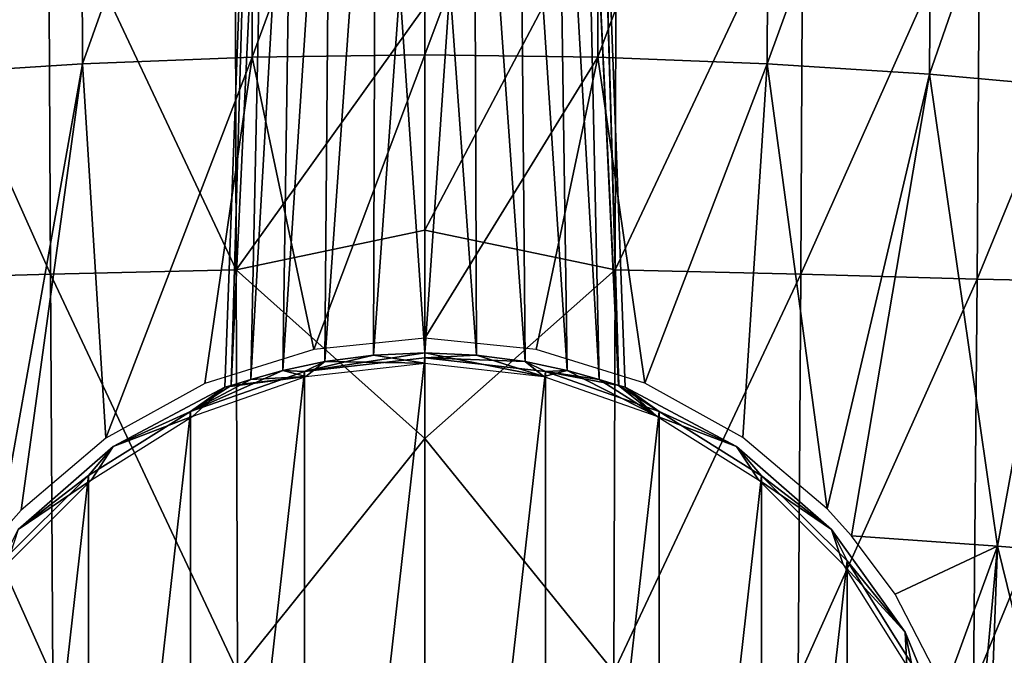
# Model space of a CAD drawing. Header units: millimetres. Extents: x -27 to 27, y -375 to 368.
# Tile 10 of 32: x -8 to 12, y 30 to 43. Entities that reach past the tile are written whole.
import ezdxf

# ---------------------------------------------------------------- set-up
doc = ezdxf.new("R2010")
doc.units = ezdxf.units.MM
doc.header["$LTSCALE"] = 52.148148
for name, color, linetype in [('21', 7, 'CONTINUOUS'), ('22', 7, 'CONTINUOUS'), ('23', 7, 'CONTINUOUS'), ('24', 7, 'CONTINUOUS'), ('25', 7, 'CONTINUOUS'), ('27', 7, 'CONTINUOUS'), ('29', 7, 'CONTINUOUS'), ('5', 7, 'CONTINUOUS'), ('6', 7, 'CONTINUOUS'), ('7', 7, 'CONTINUOUS')]:
    doc.layers.add(name, color=color, linetype=linetype)

msp = doc.modelspace()

# ---------------------------------------------------------------- linework, layer by layer
at = {"layer": '21', "color": 7, "linetype": 'CONTINUOUS', "true_color": 0xa2afbf}
for points in [[(-1.035, 35.913, -35.034), (-2.009, 35.783, -35.435), (0, 35.75, -22.9), (-1.035, 35.913, -35.034)], [(0, 35.959, -34.9), (-1.035, 35.913, -35.034), (0, 35.75, -22.9), (0, 35.959, -34.9)], [(-2.009, 35.783, -35.435), (-2.853, 35.603, -36.081), (-2.392, 35.48, -22.9), (-2.009, 35.783, -35.435)], [(0, 35.75, -22.9), (-2.009, 35.783, -35.435), (-2.392, 35.48, -22.9), (0, 35.75, -22.9)], [(-2.392, 35.48, -22.9), (-4.024, 35.269, -38.9), (-4.664, 34.685, -22.9), (-2.392, 35.48, -22.9)], [(-3.893, 35.3, -37.886), (-4.024, 35.269, -38.9), (-2.392, 35.48, -22.9), (-3.893, 35.3, -37.886)], [(-3.497, 35.424, -36.922), (-3.893, 35.3, -37.886), (-2.392, 35.48, -22.9), (-3.497, 35.424, -36.922)], [(-2.853, 35.603, -36.081), (-3.497, 35.424, -36.922), (-2.392, 35.48, -22.9), (-2.853, 35.603, -36.081)], [(-4.664, 34.685, -22.9), (-4.024, 35.269, -38.9), (-6.265, 34.077, -38.9), (-4.664, 34.685, -22.9)], [(-6.703, 33.405, -22.9), (-4.664, 34.685, -22.9), (-6.265, 34.077, -38.9), (-6.703, 33.405, -22.9)], [(-8.174, 32.404, -38.9), (-6.703, 33.405, -22.9), (-6.265, 34.077, -38.9), (-8.174, 32.404, -38.9)], [(-8.405, 31.703, -22.9), (-6.703, 33.405, -22.9), (-8.174, 32.404, -38.9), (-8.405, 31.703, -22.9)]]:
    msp.add_3dface(points, dxfattribs=at)
at = {"layer": '22', "color": 7, "linetype": 'CONTINUOUS', "true_color": 0xa2afbf}
for points in [[(0, 35.855, -48.9), (-2.423, 35.58, -48.9), (0, 35.959, -42.9), (0, 35.855, -48.9)], [(0, 35.959, -42.9), (-2.423, 35.58, -48.9), (-1.033, 35.912, -42.766), (0, 35.959, -42.9)], [(-1.033, 35.912, -42.766), (-2.423, 35.58, -48.9), (-2.009, 35.781, -42.366), (-1.033, 35.912, -42.766)], [(-2.009, 35.781, -42.366), (-2.423, 35.58, -48.9), (-2.856, 35.602, -41.719), (-2.009, 35.781, -42.366)], [(-2.423, 35.58, -48.9), (-4.71, 34.778, -48.9), (-2.856, 35.602, -41.719), (-2.423, 35.58, -48.9)], [(-2.856, 35.602, -41.719), (-4.71, 34.778, -48.9), (-3.5, 35.425, -40.874), (-2.856, 35.602, -41.719)], [(-3.5, 35.425, -40.874), (-4.71, 34.778, -48.9), (-3.894, 35.301, -39.909), (-3.5, 35.425, -40.874)], [(-6.265, 34.077, -38.9), (-4.024, 35.269, -38.9), (-4.71, 34.778, -48.9), (-6.265, 34.077, -38.9)], [(-4.71, 34.778, -48.9), (-4.024, 35.269, -38.9), (-3.894, 35.301, -39.909), (-4.71, 34.778, -48.9)], [(-6.764, 33.488, -48.9), (-6.265, 34.077, -38.9), (-4.71, 34.778, -48.9), (-6.764, 33.488, -48.9)], [(-8.174, 32.404, -38.9), (-6.265, 34.077, -38.9), (-6.764, 33.488, -48.9), (-8.174, 32.404, -38.9)], [(-8.483, 31.771, -48.9), (-8.174, 32.404, -38.9), (-6.764, 33.488, -48.9), (-8.483, 31.771, -48.9)]]:
    msp.add_3dface(points, dxfattribs=at)
at = {"layer": '23', "color": 7, "linetype": 'CONTINUOUS', "true_color": 0xa2afbf}
for points in [[(0, 14.145, -48.9), (-2.423, 14.42, -48.9), (0, 35.855, -48.9), (0, 14.145, -48.9)], [(-2.423, 14.42, -48.9), (-2.423, 35.58, -48.9), (0, 35.855, -48.9), (-2.423, 14.42, -48.9)], [(0, 14.145, -48.9), (0, 35.855, -48.9), (2.424, 35.58, -48.9), (0, 14.145, -48.9)], [(-2.423, 14.42, -48.9), (-4.71, 15.222, -48.9), (-2.423, 35.58, -48.9), (-2.423, 14.42, -48.9)], [(-4.71, 15.222, -48.9), (-4.71, 34.778, -48.9), (-2.423, 35.58, -48.9), (-4.71, 15.222, -48.9)], [(2.424, 14.42, -48.9), (0, 14.145, -48.9), (2.424, 35.58, -48.9), (2.424, 14.42, -48.9)], [(4.71, 34.778, -48.9), (2.424, 14.42, -48.9), (2.424, 35.58, -48.9), (4.71, 34.778, -48.9)], [(-4.71, 15.222, -48.9), (-6.764, 16.512, -48.9), (-4.71, 34.778, -48.9), (-4.71, 15.222, -48.9)], [(-6.764, 16.512, -48.9), (-6.764, 33.488, -48.9), (-4.71, 34.778, -48.9), (-6.764, 16.512, -48.9)], [(4.71, 15.222, -48.9), (2.424, 14.42, -48.9), (4.71, 34.778, -48.9), (4.71, 15.222, -48.9)], [(6.764, 33.487, -48.9), (4.71, 15.222, -48.9), (4.71, 34.778, -48.9), (6.764, 33.487, -48.9)], [(-6.764, 16.512, -48.9), (-8.483, 18.229, -48.9), (-6.764, 33.488, -48.9), (-6.764, 16.512, -48.9)], [(-8.483, 18.229, -48.9), (-8.483, 31.771, -48.9), (-6.764, 33.488, -48.9), (-8.483, 18.229, -48.9)], [(6.765, 16.513, -48.9), (4.71, 15.222, -48.9), (6.764, 33.487, -48.9), (6.765, 16.513, -48.9)], [(8.484, 31.771, -48.9), (6.765, 16.513, -48.9), (6.764, 33.487, -48.9), (8.484, 31.771, -48.9)], [(8.484, 18.23, -48.9), (6.765, 16.513, -48.9), (8.484, 31.771, -48.9), (8.484, 18.23, -48.9)], [(9.78, 29.708, -48.9), (8.484, 18.23, -48.9), (8.484, 31.771, -48.9), (9.78, 29.708, -48.9)]]:
    msp.add_3dface(points, dxfattribs=at)
at = {"layer": '24', "color": 7, "linetype": 'CONTINUOUS', "true_color": 0xa2afbf}
for points in [[(0, 35.959, -34.9), (0, 35.75, -22.9), (2.392, 35.48, -22.9), (0, 35.959, -34.9)], [(1.038, 35.913, -35.035), (0, 35.959, -34.9), (2.392, 35.48, -22.9), (1.038, 35.913, -35.035)], [(2.014, 35.782, -35.438), (1.038, 35.913, -35.035), (2.392, 35.48, -22.9), (2.014, 35.782, -35.438)], [(2.858, 35.602, -36.086), (2.014, 35.782, -35.438), (2.392, 35.48, -22.9), (2.858, 35.602, -36.086)], [(4.664, 34.685, -22.9), (2.858, 35.602, -36.086), (2.392, 35.48, -22.9), (4.664, 34.685, -22.9)], [(3.5, 35.423, -36.927), (2.858, 35.602, -36.086), (4.664, 34.685, -22.9), (3.5, 35.423, -36.927)], [(3.894, 35.3, -37.889), (3.5, 35.423, -36.927), (4.664, 34.685, -22.9), (3.894, 35.3, -37.889)], [(4.024, 35.269, -38.9), (3.894, 35.3, -37.889), (4.664, 34.685, -22.9), (4.024, 35.269, -38.9)], [(6.265, 34.077, -38.9), (4.024, 35.269, -38.9), (4.664, 34.685, -22.9), (6.265, 34.077, -38.9)], [(6.703, 33.405, -22.9), (6.265, 34.077, -38.9), (4.664, 34.685, -22.9), (6.703, 33.405, -22.9)], [(8.174, 32.404, -38.9), (6.265, 34.077, -38.9), (6.703, 33.405, -22.9), (8.174, 32.404, -38.9)], [(8.405, 31.703, -22.9), (8.174, 32.404, -38.9), (6.703, 33.405, -22.9), (8.405, 31.703, -22.9)], [(9.651, 30.339, -38.9), (8.174, 32.404, -38.9), (8.405, 31.703, -22.9), (9.651, 30.339, -38.9)], [(9.685, 29.664, -22.9), (9.651, 30.339, -38.9), (8.405, 31.703, -22.9), (9.685, 29.664, -22.9)], [(10.616, 27.991, -38.9), (9.651, 30.339, -38.9), (9.685, 29.664, -22.9), (10.616, 27.991, -38.9)]]:
    msp.add_3dface(points, dxfattribs=at)
at = {"layer": '25', "color": 7, "linetype": 'CONTINUOUS', "true_color": 0xa2afbf}
for points in [[(0, 35.855, -48.9), (0, 35.959, -42.9), (1.035, 35.912, -42.766), (0, 35.855, -48.9)], [(2.013, 35.781, -42.364), (0, 35.855, -48.9), (1.035, 35.912, -42.766), (2.013, 35.781, -42.364)], [(2.424, 35.58, -48.9), (0, 35.855, -48.9), (2.013, 35.781, -42.364), (2.424, 35.58, -48.9)], [(2.86, 35.601, -41.714), (2.424, 35.58, -48.9), (2.013, 35.781, -42.364), (2.86, 35.601, -41.714)], [(3.504, 35.423, -40.868), (2.424, 35.58, -48.9), (2.86, 35.601, -41.714), (3.504, 35.423, -40.868)], [(4.71, 34.778, -48.9), (2.424, 35.58, -48.9), (3.896, 35.3, -39.902), (4.71, 34.778, -48.9)], [(3.896, 35.3, -39.902), (2.424, 35.58, -48.9), (3.504, 35.423, -40.868), (3.896, 35.3, -39.902)], [(4.024, 35.269, -38.9), (4.71, 34.778, -48.9), (3.896, 35.3, -39.902), (4.024, 35.269, -38.9)], [(4.71, 34.778, -48.9), (4.024, 35.269, -38.9), (6.265, 34.077, -38.9), (4.71, 34.778, -48.9)], [(6.764, 33.487, -48.9), (4.71, 34.778, -48.9), (6.265, 34.077, -38.9), (6.764, 33.487, -48.9)], [(6.764, 33.487, -48.9), (6.265, 34.077, -38.9), (8.174, 32.404, -38.9), (6.764, 33.487, -48.9)], [(8.484, 31.771, -48.9), (6.764, 33.487, -48.9), (8.174, 32.404, -38.9), (8.484, 31.771, -48.9)], [(8.484, 31.771, -48.9), (8.174, 32.404, -38.9), (9.651, 30.339, -38.9), (8.484, 31.771, -48.9)], [(9.78, 29.708, -48.9), (8.484, 31.771, -48.9), (9.651, 30.339, -38.9), (9.78, 29.708, -48.9)], [(9.78, 29.708, -48.9), (9.651, 30.339, -38.9), (10.616, 27.991, -38.9), (9.78, 29.708, -48.9)]]:
    msp.add_3dface(points, dxfattribs=at)
at = {"layer": '27', "color": 7, "linetype": 'CONTINUOUS', "true_color": 0xa2afbf}
for points in [[(0, 35.959, -34.9), (1.038, 35.913, -35.035), (0, 50.332, -35.402), (0, 35.959, -34.9)], [(1.035, 35.912, -42.766), (0, 35.959, -42.9), (0.985, 50.332, -42.256), (1.035, 35.912, -42.766)], [(0, 35.959, -42.9), (0, 50.332, -42.398), (0.985, 50.332, -42.256), (0, 35.959, -42.9)], [(1.038, 35.913, -35.035), (0.985, 50.332, -35.544), (0, 50.332, -35.402), (1.038, 35.913, -35.035)], [(1.038, 35.913, -35.035), (2.014, 35.782, -35.438), (0.985, 50.332, -35.544), (1.038, 35.913, -35.035)], [(2.014, 35.782, -35.438), (1.891, 50.332, -35.957), (0.985, 50.332, -35.544), (2.014, 35.782, -35.438)], [(2.013, 35.781, -42.364), (1.035, 35.912, -42.766), (0.985, 50.332, -42.256), (2.013, 35.781, -42.364)], [(2.013, 35.781, -42.364), (0.985, 50.332, -42.256), (1.891, 50.332, -41.843), (2.013, 35.781, -42.364)], [(2.014, 35.782, -35.438), (2.858, 35.602, -36.086), (1.891, 50.332, -35.957), (2.014, 35.782, -35.438)], [(2.858, 35.602, -36.086), (2.644, 50.332, -36.609), (1.891, 50.332, -35.957), (2.858, 35.602, -36.086)], [(2.86, 35.601, -41.714), (2.013, 35.781, -42.364), (1.891, 50.332, -41.843), (2.86, 35.601, -41.714)], [(2.86, 35.601, -41.714), (1.891, 50.332, -41.843), (2.644, 50.332, -41.191), (2.86, 35.601, -41.714)], [(2.858, 35.602, -36.086), (3.5, 35.423, -36.927), (2.644, 50.332, -36.609), (2.858, 35.602, -36.086)], [(3.5, 35.423, -36.927), (3.182, 50.332, -37.447), (2.644, 50.332, -36.609), (3.5, 35.423, -36.927)], [(3.504, 35.423, -40.868), (2.86, 35.601, -41.714), (2.644, 50.332, -41.191), (3.504, 35.423, -40.868)], [(3.504, 35.423, -40.868), (2.644, 50.332, -41.191), (3.182, 50.332, -40.353), (3.504, 35.423, -40.868)], [(3.5, 35.423, -36.927), (3.894, 35.3, -37.889), (3.182, 50.332, -37.447), (3.5, 35.423, -36.927)], [(3.894, 35.3, -37.889), (3.462, 50.332, -38.402), (3.182, 50.332, -37.447), (3.894, 35.3, -37.889)], [(3.896, 35.3, -39.902), (3.504, 35.423, -40.868), (3.182, 50.332, -40.353), (3.896, 35.3, -39.902)], [(3.896, 35.3, -39.902), (3.182, 50.332, -40.353), (3.462, 50.332, -39.398), (3.896, 35.3, -39.902)], [(3.894, 35.3, -37.889), (4.024, 35.269, -38.9), (3.462, 50.332, -38.402), (3.894, 35.3, -37.889)], [(4.024, 35.269, -38.9), (3.896, 35.3, -39.902), (3.462, 50.332, -39.398), (4.024, 35.269, -38.9)], [(4.024, 35.269, -38.9), (3.462, 50.332, -39.398), (3.462, 50.332, -38.402), (4.024, 35.269, -38.9)]]:
    msp.add_3dface(points, dxfattribs=at)
at = {"layer": '29', "color": 7, "linetype": 'CONTINUOUS', "true_color": 0xa2afbf}
for points in [[(-4.024, 35.269, -38.9), (-3.893, 35.3, -37.886), (-3.462, 50.332, -38.402), (-4.024, 35.269, -38.9)], [(-3.894, 35.301, -39.909), (-4.024, 35.269, -38.9), (-3.462, 50.332, -39.398), (-3.894, 35.301, -39.909)], [(-4.024, 35.269, -38.9), (-3.462, 50.332, -38.402), (-3.462, 50.332, -39.398), (-4.024, 35.269, -38.9)], [(-3.5, 35.425, -40.874), (-3.894, 35.301, -39.909), (-3.182, 50.332, -40.353), (-3.5, 35.425, -40.874)], [(-3.894, 35.301, -39.909), (-3.462, 50.332, -39.398), (-3.182, 50.332, -40.353), (-3.894, 35.301, -39.909)], [(-3.893, 35.3, -37.886), (-3.497, 35.424, -36.922), (-3.182, 50.332, -37.447), (-3.893, 35.3, -37.886)], [(-3.893, 35.3, -37.886), (-3.182, 50.332, -37.447), (-3.462, 50.332, -38.402), (-3.893, 35.3, -37.886)], [(-2.856, 35.602, -41.719), (-3.5, 35.425, -40.874), (-2.644, 50.332, -41.191), (-2.856, 35.602, -41.719)], [(-3.5, 35.425, -40.874), (-3.182, 50.332, -40.353), (-2.644, 50.332, -41.191), (-3.5, 35.425, -40.874)], [(-3.497, 35.424, -36.922), (-2.853, 35.603, -36.081), (-2.644, 50.332, -36.609), (-3.497, 35.424, -36.922)], [(-3.497, 35.424, -36.922), (-2.644, 50.332, -36.609), (-3.182, 50.332, -37.447), (-3.497, 35.424, -36.922)], [(-2.009, 35.781, -42.366), (-2.856, 35.602, -41.719), (-1.891, 50.332, -41.843), (-2.009, 35.781, -42.366)], [(-2.856, 35.602, -41.719), (-2.644, 50.332, -41.191), (-1.891, 50.332, -41.843), (-2.856, 35.602, -41.719)], [(-2.853, 35.603, -36.081), (-2.009, 35.783, -35.435), (-1.891, 50.332, -35.957), (-2.853, 35.603, -36.081)], [(-2.853, 35.603, -36.081), (-1.891, 50.332, -35.957), (-2.644, 50.332, -36.609), (-2.853, 35.603, -36.081)], [(-2.009, 35.783, -35.435), (-1.035, 35.913, -35.034), (-0.985, 50.332, -35.544), (-2.009, 35.783, -35.435)], [(-2.009, 35.783, -35.435), (-0.985, 50.332, -35.544), (-1.891, 50.332, -35.957), (-2.009, 35.783, -35.435)], [(-1.033, 35.912, -42.766), (-2.009, 35.781, -42.366), (-0.985, 50.332, -42.256), (-1.033, 35.912, -42.766)], [(-2.009, 35.781, -42.366), (-1.891, 50.332, -41.843), (-0.985, 50.332, -42.256), (-2.009, 35.781, -42.366)], [(-1.035, 35.913, -35.034), (0, 35.959, -34.9), (-0.985, 50.332, -35.544), (-1.035, 35.913, -35.034)], [(0, 35.959, -42.9), (-1.033, 35.912, -42.766), (0, 50.332, -42.398), (0, 35.959, -42.9)], [(0, 50.332, -42.398), (-1.033, 35.912, -42.766), (-0.985, 50.332, -42.256), (0, 50.332, -42.398)], [(0, 35.959, -34.9), (0, 50.332, -35.402), (-0.985, 50.332, -35.544), (0, 35.959, -34.9)]]:
    msp.add_3dface(points, dxfattribs=at)
at = {"layer": '5', "color": 7, "linetype": 'CONTINUOUS', "true_color": 0xa2afbf}
for points in [[(0, 42.927, 27.947), (0, 38.424, 27.05), (3.842, 45.712, 28.292), (0, 42.927, 27.947)], [(3.842, 45.712, 28.292), (0, 38.424, 27.05), (3.823, 37.63, 26.666), (3.842, 45.712, 28.292)], [(3.842, 45.712, 28.292), (3.823, 37.63, 26.666), (7.593, 45.656, 27.586), (3.842, 45.712, 28.292)], [(7.593, 45.656, 27.586), (3.823, 37.63, 26.666), (7.555, 37.538, 25.943), (7.593, 45.656, 27.586)], [(7.593, 45.656, 27.586), (7.555, 37.538, 25.943), (11.155, 45.612, 26.391), (7.593, 45.656, 27.586)], [(11.155, 45.612, 26.391), (7.555, 37.538, 25.943), (11.098, 37.441, 24.724), (11.155, 45.612, 26.391)], [(11.155, 45.612, 26.391), (11.098, 37.441, 24.724), (14.44, 45.608, 24.707), (11.155, 45.612, 26.391)], [(14.44, 45.608, 24.707), (11.098, 37.441, 24.724), (14.364, 37.371, 23.009), (14.44, 45.608, 24.707)], [(0, 38.424, 27.05), (0, 34.232, 26.245), (3.823, 37.63, 26.666), (0, 38.424, 27.05)], [(3.823, 37.63, 26.666), (0, 34.232, 26.245), (3.798, 29.539, 25.145), (3.823, 37.63, 26.666)], [(3.823, 37.63, 26.666), (3.798, 29.539, 25.145), (7.555, 37.538, 25.943), (3.823, 37.63, 26.666)], [(7.555, 37.538, 25.943), (3.798, 29.539, 25.145), (7.505, 29.412, 24.395), (7.555, 37.538, 25.943)], [(7.555, 37.538, 25.943), (7.505, 29.412, 24.395), (11.098, 37.441, 24.724), (7.555, 37.538, 25.943)], [(11.098, 37.441, 24.724), (7.505, 29.412, 24.395), (11.023, 29.262, 23.135), (11.098, 37.441, 24.724)], [(11.098, 37.441, 24.724), (11.023, 29.262, 23.135), (14.364, 37.371, 23.009), (11.098, 37.441, 24.724)], [(14.364, 37.371, 23.009), (11.023, 29.262, 23.135), (14.266, 29.128, 21.371), (14.364, 37.371, 23.009)], [(0, 34.232, 26.245), (0, 26.693, 24.883), (3.798, 29.539, 25.145), (0, 34.232, 26.245)]]:
    msp.add_3dface(points, dxfattribs=at)
at = {"layer": '6', "color": 7, "linetype": 'CONTINUOUS', "true_color": 0xa2afbf}
for points in [[(-6.917, 51.147, -22.968), (-3.494, 51.301, -24.019), (-6.879, 41.774, -24.437), (-6.917, 51.147, -22.968)], [(-6.879, 41.774, -24.437), (-3.494, 51.301, -24.019), (-3.475, 41.905, -25.465), (-6.879, 41.774, -24.437)], [(-3.494, 51.301, -24.019), (0, 51.355, -24.38), (-3.475, 41.905, -25.465), (-3.494, 51.301, -24.019)], [(-3.475, 41.905, -25.465), (0, 51.355, -24.38), (0, 41.95, -25.819), (-3.475, 41.905, -25.465)], [(0, 51.355, -24.38), (3.494, 51.301, -24.019), (0, 41.95, -25.819), (0, 51.355, -24.38)], [(0, 41.95, -25.819), (3.494, 51.301, -24.019), (3.475, 41.905, -25.465), (0, 41.95, -25.819)], [(3.494, 51.301, -24.019), (6.917, 51.147, -22.968), (3.475, 41.905, -25.465), (3.494, 51.301, -24.019)], [(-10.199, 50.903, -21.281), (-6.917, 51.147, -22.968), (-10.143, 41.566, -22.783), (-10.199, 50.903, -21.281)], [(-10.143, 41.566, -22.783), (-6.917, 51.147, -22.968), (-6.879, 41.774, -24.437), (-10.143, 41.566, -22.783)], [(3.475, 41.905, -25.465), (6.917, 51.147, -22.968), (6.879, 41.774, -24.437), (3.475, 41.905, -25.465)], [(6.917, 51.147, -22.968), (10.199, 50.903, -21.281), (6.879, 41.774, -24.437), (6.917, 51.147, -22.968)], [(6.879, 41.774, -24.437), (10.199, 50.903, -21.281), (10.143, 41.566, -22.783), (6.879, 41.774, -24.437)], [(10.199, 50.903, -21.281), (13.271, 50.579, -19.018), (10.143, 41.566, -22.783), (10.199, 50.903, -21.281)], [(10.143, 41.566, -22.783), (13.271, 50.579, -19.018), (13.198, 41.292, -20.561), (10.143, 41.566, -22.783)], [(-10.143, 41.566, -22.783), (-6.879, 41.774, -24.437), (-8.578, 32.279, -24.847), (-10.143, 41.566, -22.783)], [(-8.578, 32.279, -24.847), (-6.879, 41.774, -24.437), (-8.114, 32.793, -25.014), (-8.578, 32.279, -24.847)], [(-8.114, 32.793, -25.014), (-6.879, 41.774, -24.437), (-6.41, 34.245, -25.567), (-8.114, 32.793, -25.014)], [(-6.879, 41.774, -24.437), (-3.475, 41.905, -25.465), (-6.41, 34.245, -25.567), (-6.879, 41.774, -24.437)], [(-6.41, 34.245, -25.567), (-3.475, 41.905, -25.465), (-4.426, 35.343, -26.063), (-6.41, 34.245, -25.567)], [(-4.426, 35.343, -26.063), (-3.475, 41.905, -25.465), (-2.234, 36.026, -26.408), (-4.426, 35.343, -26.063)], [(-3.475, 41.905, -25.465), (0, 41.95, -25.819), (-2.234, 36.026, -26.408), (-3.475, 41.905, -25.465)], [(-2.234, 36.026, -26.408), (0, 41.95, -25.819), (0, 36.25, -26.528), (-2.234, 36.026, -26.408)], [(0, 41.95, -25.819), (3.475, 41.905, -25.465), (0, 36.25, -26.528), (0, 41.95, -25.819)], [(0, 36.25, -26.528), (3.475, 41.905, -25.465), (2.234, 36.026, -26.408), (0, 36.25, -26.528)], [(2.234, 36.026, -26.408), (3.475, 41.905, -25.465), (4.421, 35.345, -26.064), (2.234, 36.026, -26.408)], [(3.475, 41.905, -25.465), (6.879, 41.774, -24.437), (4.421, 35.345, -26.064), (3.475, 41.905, -25.465)], [(4.421, 35.345, -26.064), (6.879, 41.774, -24.437), (6.393, 34.257, -25.572), (4.421, 35.345, -26.064)], [(6.393, 34.257, -25.572), (6.879, 41.774, -24.437), (8.087, 32.821, -25.024), (6.393, 34.257, -25.572)], [(6.879, 41.774, -24.437), (10.143, 41.566, -22.783), (8.087, 32.821, -25.024), (6.879, 41.774, -24.437)], [(8.087, 32.821, -25.024), (10.143, 41.566, -22.783), (8.577, 32.28, -24.847), (8.087, 32.821, -25.024)], [(8.577, 32.28, -24.847), (10.143, 41.566, -22.783), (11.507, 32.071, -23.101), (8.577, 32.28, -24.847)], [(10.143, 41.566, -22.783), (13.198, 41.292, -20.561), (11.507, 32.071, -23.101), (10.143, 41.566, -22.783)], [(11.507, 32.071, -23.101), (13.198, 41.292, -20.561), (14.263, 31.845, -20.869), (11.507, 32.071, -23.101)], [(8.577, 32.28, -24.847), (11.507, 32.071, -23.101), (9.451, 31.102, -24.52), (8.577, 32.28, -24.847)], [(9.451, 31.102, -24.52), (11.507, 32.071, -23.101), (10.449, 29.169, -24.158), (9.451, 31.102, -24.52)], [(10.449, 29.169, -24.158), (11.507, 32.071, -23.101), (11.053, 27.092, -24.018), (10.449, 29.169, -24.158)], [(11.053, 27.092, -24.018), (11.507, 32.071, -23.101), (11.25, 24.934, -24.15), (11.053, 27.092, -24.018)], [(11.25, 24.934, -24.15), (11.507, 32.071, -23.101), (13.856, 22.521, -22.477), (11.25, 24.934, -24.15)], [(11.507, 32.071, -23.101), (14.263, 31.845, -20.869), (13.856, 22.521, -22.477), (11.507, 32.071, -23.101)]]:
    msp.add_3dface(points, dxfattribs=at)
at = {"layer": '7', "color": 7, "linetype": 'CONTINUOUS', "true_color": 0xa2afbf}
for points in [[(-7.564, 45.656, 27.594), (-11.127, 45.612, 26.403), (-7.526, 37.539, 25.951), (-7.564, 45.656, 27.594)], [(-11.127, 45.612, 26.403), (-11.07, 37.441, 24.735), (-7.526, 37.539, 25.951), (-11.127, 45.612, 26.403)], [(-3.812, 45.712, 28.296), (-7.564, 45.656, 27.594), (-3.793, 37.63, 26.669), (-3.812, 45.712, 28.296)], [(-7.564, 45.656, 27.594), (-7.526, 37.539, 25.951), (-3.793, 37.63, 26.669), (-7.564, 45.656, 27.594)], [(0, 42.927, 27.947), (-3.812, 45.712, 28.296), (-3.793, 37.63, 26.669), (0, 42.927, 27.947)], [(0, 38.424, 27.05), (0, 42.927, 27.947), (-3.793, 37.63, 26.669), (0, 38.424, 27.05)], [(0, 34.232, 26.245), (0, 38.424, 27.05), (-3.793, 37.63, 26.669), (0, 34.232, 26.245)], [(-3.793, 37.63, 26.669), (-7.526, 37.539, 25.951), (-3.768, 29.539, 25.149), (-3.793, 37.63, 26.669)], [(0, 34.232, 26.245), (-3.793, 37.63, 26.669), (-3.768, 29.539, 25.149), (0, 34.232, 26.245)], [(-7.526, 37.539, 25.951), (-11.07, 37.441, 24.735), (-7.476, 29.413, 24.403), (-7.526, 37.539, 25.951)], [(-11.07, 37.441, 24.735), (-10.996, 29.264, 23.147), (-7.476, 29.413, 24.403), (-11.07, 37.441, 24.735)], [(-7.526, 37.539, 25.951), (-7.476, 29.413, 24.403), (-3.768, 29.539, 25.149), (-7.526, 37.539, 25.951)], [(0, 26.693, 24.883), (0, 34.232, 26.245), (-3.768, 29.539, 25.149), (0, 26.693, 24.883)]]:
    msp.add_3dface(points, dxfattribs=at)

doc.saveas('drawing.dxf')
